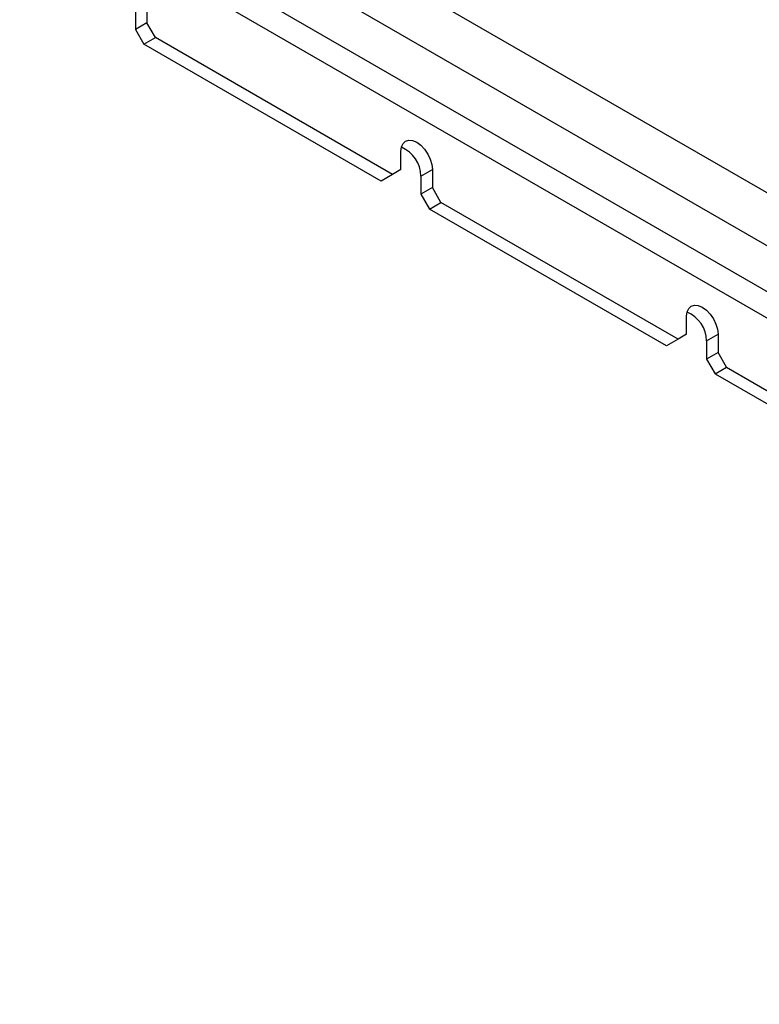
# Model space of a CAD drawing. Header units: millimetres. Extents: x 16 to 577, y 6 to 416.
# Tile 75 of 119: x 461 to 487, y 223 to 258. Entities that reach past the tile are written whole.
import ezdxf

# ---------------------------------------------------------------- set-up
doc = ezdxf.new("R2010")
doc.units = ezdxf.units.MM

msp = doc.modelspace()

# ---------------------------------------------------------------- linework, layer by layer
at = {"color": 7, "linetype": 'Continuous', "lineweight": 25}
for p, q in [((463.1658, 265.257), (531.6542, 225.7195)), ((462.3577, 263.8573), (530.846, 224.3198)), ((529.4318, 223.5034), (460.9435, 263.0409)), ((460.5394, 262.341), (529.0278, 222.8035)), ((465.0346, 258.1712), (465.0346, 257.5297)), ((464.6305, 257.938), (464.6305, 257.2964)), ((465.0346, 257.5297), (464.6305, 257.2964)), ((465.3376, 257.0048), (465.0346, 257.5297)), ((464.6305, 257.2964), (464.9336, 256.7715)), ((464.9336, 256.7715), (465.3376, 257.0048)), ((473.3179, 251.9314), (464.9336, 256.7715)), ((473.7219, 252.1647), (465.3376, 257.0048)), ((474.025, 252.3397), (474.025, 252.9812)), ((474.025, 252.3397), (473.7219, 252.1647)), ((474.7321, 252.1065), (475.1361, 252.3398)), ((475.1361, 252.3398), (475.1361, 251.6982)), ((473.7219, 252.1647), (473.3179, 251.9314)), ((474.7321, 252.1065), (474.7321, 251.4649)), ((475.1361, 251.6982), (474.7321, 251.4649)), ((475.4392, 251.1733), (475.1361, 251.6982)), ((474.7321, 251.4649), (475.0351, 250.94)), ((475.0351, 250.94), (475.4392, 251.1733)), ((483.4194, 246.0999), (475.0351, 250.94)), ((483.8234, 246.3332), (475.4392, 251.1733)), ((484.1265, 246.5082), (484.1265, 247.1497)), ((483.8234, 246.3332), (483.4194, 246.0999)), ((484.1265, 246.5082), (483.8234, 246.3332)), ((484.8336, 246.275), (485.2377, 246.5083)), ((485.2377, 246.5083), (485.2377, 245.8667)), ((484.8336, 246.275), (484.8336, 245.6334)), ((485.2377, 245.8667), (484.8336, 245.6334)), ((484.8336, 245.6334), (485.1366, 245.1086)), ((485.5407, 245.3418), (485.2377, 245.8667)), ((485.1366, 245.1086), (485.5407, 245.3418)), ((485.5407, 245.3418), (504.0265, 234.6702)), ((485.1366, 245.1086), (503.6224, 234.4369))]:
    msp.add_line(p, q, dxfattribs=at)
at = {"color": 7, "linetype": 'Continuous', "lineweight": 25, "flags": 128}
for points in [[(474.025, 252.9812), (474.0439, 253.1363), (474.0994, 253.259), (474.1877, 253.3409), (474.3028, 253.3765), (474.4367, 253.3632), (474.5805, 253.3021), (474.7243, 253.1972), (474.8583, 253.0557), (474.9734, 252.8874), (475.0617, 252.7035), (475.1172, 252.5167), (475.1361, 252.3398)], [(484.1265, 247.1497), (484.1454, 247.3049), (484.2009, 247.4276), (484.2892, 247.5095), (484.4043, 247.545), (484.5383, 247.5317), (484.6821, 247.4706), (484.8259, 247.3657), (484.9599, 247.2243), (485.0749, 247.0559), (485.1632, 246.872), (485.2187, 246.6853), (485.2377, 246.5083)]]:
    msp.add_lwpolyline(points, dxfattribs=at)
at = {"color": 7, "linetype": 'Continuous', "lineweight": 25}
for centre in [(473.5888, 252.0773), (483.6904, 246.2458)]:
    msp.add_arc(centre, 1.1436, 1.46253, 66.67701, dxfattribs=at)

doc.saveas('drawing.dxf')
